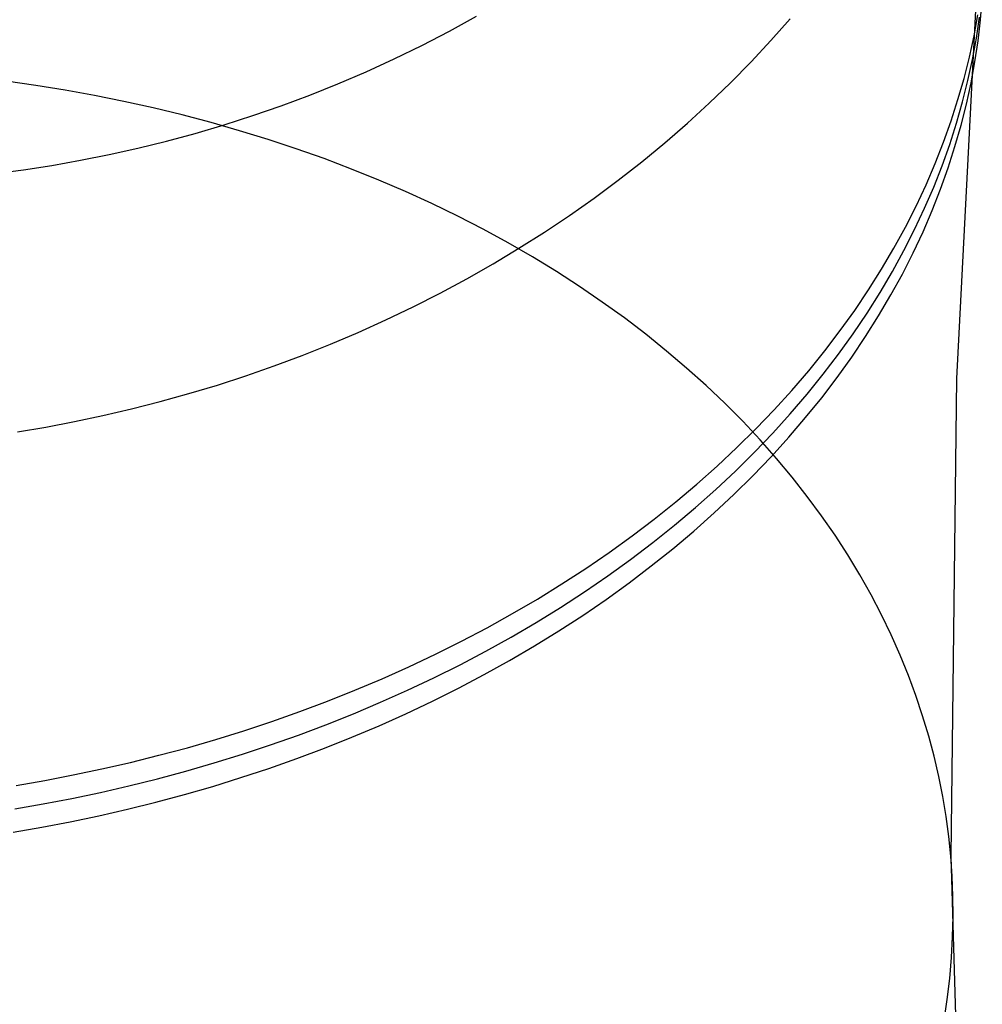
# Model space of a CAD drawing. Extents: x -10 to 451, y 0 to 260.
# Tile 22 of 61: x 66 to 78, y 134 to 146. Entities that reach past the tile are written whole.
import ezdxf

# ---------------------------------------------------------------- set-up
doc = ezdxf.new("R2010")
doc.units = 0
doc.layers.add('LIVELLO_04', color=200, linetype='CONTINUOUS')

msp = doc.modelspace()

# ---------------------------------------------------------------- linework, layer by layer
at = {"layer": 'LIVELLO_04'}
for p, q in [((77.507, 147.67, 718.382), (77.2, 141.746, 724.287)), ((77.496, 146.165, 716.887), (77.518, 146.421, 717.141)), ((70.958, 146.025, 694.98), (71.293, 146.209, 695.059)), ((74.917, 145.911, 704.01), (75.154, 146.179, 704.19)), ((77.417, 145.967, 715.54), (77.464, 146.227, 715.798)), ((77.446, 145.938, 716.086), (77.485, 146.197, 716.343)), ((77.466, 145.908, 716.632), (77.496, 146.165, 716.887)), ((70.62, 145.85, 694.904), (70.958, 146.025, 694.98)), ((74.672, 145.648, 703.833), (74.917, 145.911, 704.01)), ((77.36, 145.706, 715.281), (77.417, 145.967, 715.54)), ((77.398, 145.678, 715.828), (77.446, 145.938, 716.086)), ((77.427, 145.649, 716.375), (77.466, 145.908, 716.632)), ((70.278, 145.684, 694.832), (70.62, 145.85, 694.904)), ((69.934, 145.526, 694.763), (70.278, 145.684, 694.832)), ((77.294, 145.444, 715.021), (77.36, 145.706, 715.281)), ((77.342, 145.417, 715.57), (77.398, 145.678, 715.828)), ((74.418, 145.39, 703.66), (74.672, 145.648, 703.833)), ((77.38, 145.389, 716.117), (77.427, 145.649, 716.375)), ((69.587, 145.378, 694.698), (69.934, 145.526, 694.763)), ((77.219, 145.182, 714.761), (77.294, 145.444, 715.021)), ((77.276, 145.155, 715.31), (77.342, 145.417, 715.57)), ((65.867, 145.358, 740.542), (65.504, 145.41, 740.625)), ((66.229, 145.299, 740.452), (65.867, 145.358, 740.542)), ((66.591, 145.234, 740.355), (66.229, 145.299, 740.452)), ((69.239, 145.238, 694.637), (69.587, 145.378, 694.698)), ((74.157, 145.138, 703.491), (74.418, 145.39, 703.66)), ((77.323, 145.128, 715.858), (77.38, 145.389, 716.117)), ((66.952, 145.161, 740.251), (66.591, 145.234, 740.355)), ((68.888, 145.107, 694.579), (69.239, 145.238, 694.637)), ((77.135, 144.92, 714.501), (77.219, 145.182, 714.761)), ((67.311, 145.081, 740.141), (66.952, 145.161, 740.251)), ((67.668, 144.995, 740.023), (67.311, 145.081, 740.141)), ((68.537, 144.985, 694.525), (68.888, 145.107, 694.579)), ((73.888, 144.892, 703.325), (74.157, 145.138, 703.491)), ((77.201, 144.893, 715.05), (77.276, 145.155, 715.31)), ((77.257, 144.867, 715.598), (77.323, 145.128, 715.858)), ((68.024, 144.901, 739.899), (67.668, 144.995, 740.023)), ((68.184, 144.872, 694.475), (68.537, 144.985, 694.525)), ((67.83, 144.767, 694.428), (68.184, 144.872, 694.475)), ((68.376, 144.8, 739.768), (68.024, 144.901, 739.899)), ((73.611, 144.652, 703.163), (73.888, 144.892, 703.325)), ((77.041, 144.657, 714.241), (77.135, 144.92, 714.501)), ((77.117, 144.631, 714.789), (77.201, 144.893, 715.05)), ((77.182, 144.604, 715.338), (77.257, 144.867, 715.598)), ((67.477, 144.671, 694.384), (67.83, 144.767, 694.428)), ((68.726, 144.692, 739.631), (68.376, 144.8, 739.768)), ((69.073, 144.578, 739.487), (68.726, 144.692, 739.631)), ((66.77, 144.505, 694.308), (67.123, 144.584, 694.345)), ((67.123, 144.584, 694.345), (67.477, 144.671, 694.384)), ((69.415, 144.456, 739.336), (69.073, 144.578, 739.487)), ((73.328, 144.418, 703.006), (73.611, 144.652, 703.163)), ((76.938, 144.395, 713.981), (77.041, 144.657, 714.241)), ((77.023, 144.368, 714.529), (77.117, 144.631, 714.789)), ((77.098, 144.342, 715.078), (77.182, 144.604, 715.338)), ((66.418, 144.435, 694.276), (66.77, 144.505, 694.308)), ((69.754, 144.327, 739.179), (69.415, 144.456, 739.336)), ((65.716, 144.319, 694.22), (66.066, 144.373, 694.246)), ((66.066, 144.373, 694.246), (66.418, 144.435, 694.276)), ((70.088, 144.192, 739.015), (69.754, 144.327, 739.179)), ((73.037, 144.191, 702.852), (73.328, 144.418, 703.006)), ((76.826, 144.133, 713.721), (76.938, 144.395, 713.981)), ((76.92, 144.106, 714.269), (77.023, 144.368, 714.529)), ((77.005, 144.079, 714.818), (77.098, 144.342, 715.078)), ((65.367, 144.273, 694.198), (65.716, 144.319, 694.22)), ((70.418, 144.05, 738.845), (70.088, 144.192, 739.015)), ((72.741, 143.97, 702.704), (73.037, 144.191, 702.852)), ((76.703, 143.872, 713.462), (76.826, 144.133, 713.721)), ((76.807, 143.844, 714.01), (76.92, 144.106, 714.269)), ((70.742, 143.902, 738.67), (70.418, 144.05, 738.845)), ((72.438, 143.757, 702.559), (72.741, 143.97, 702.704)), ((76.901, 143.817, 714.558), (77.005, 144.079, 714.818)), ((71.061, 143.747, 738.488), (70.742, 143.902, 738.67)), ((76.571, 143.612, 713.204), (76.703, 143.872, 713.462)), ((76.685, 143.583, 713.751), (76.807, 143.844, 714.01)), ((71.374, 143.585, 738.3), (71.061, 143.747, 738.488)), ((72.129, 143.55, 702.42), (72.438, 143.757, 702.559)), ((76.789, 143.555, 714.298), (76.901, 143.817, 714.558)), ((76.43, 143.353, 712.948), (76.571, 143.612, 713.204)), ((71.681, 143.418, 738.107), (71.374, 143.585, 738.3)), ((71.815, 143.351, 702.285), (72.129, 143.55, 702.42)), ((76.553, 143.323, 713.493), (76.685, 143.583, 713.751)), ((76.666, 143.294, 714.039), (76.789, 143.555, 714.298)), ((71.982, 143.244, 737.908), (71.681, 143.418, 738.107)), ((76.279, 143.096, 712.693), (76.43, 143.353, 712.948)), ((71.496, 143.159, 702.156), (71.815, 143.351, 702.285)), ((72.275, 143.065, 737.705), (71.982, 143.244, 737.908)), ((76.411, 143.064, 713.237), (76.553, 143.323, 713.493)), ((76.535, 143.034, 713.782), (76.666, 143.294, 714.039)), ((71.172, 142.975, 702.031), (71.496, 143.159, 702.156)), ((72.562, 142.88, 737.496), (72.275, 143.065, 737.705)), ((76.118, 142.841, 712.44), (76.279, 143.096, 712.693)), ((76.26, 142.807, 712.982), (76.411, 143.064, 713.237)), ((76.393, 142.776, 713.525), (76.535, 143.034, 713.782)), ((70.843, 142.798, 701.911), (71.172, 142.975, 702.031)), ((72.841, 142.689, 737.282), (72.562, 142.88, 737.496)), ((70.511, 142.629, 701.797), (70.843, 142.798, 701.911)), ((75.948, 142.587, 712.189), (76.118, 142.841, 712.44)), ((76.1, 142.552, 712.729), (76.26, 142.807, 712.982)), ((76.242, 142.518, 713.27), (76.393, 142.776, 713.525)), ((70.175, 142.468, 701.687), (70.511, 142.629, 701.797)), ((73.112, 142.493, 737.064), (72.841, 142.689, 737.282)), ((75.768, 142.337, 711.941), (75.948, 142.587, 712.189)), ((75.929, 142.299, 712.478), (76.1, 142.552, 712.729)), ((76.081, 142.263, 713.017), (76.242, 142.518, 713.27)), ((69.835, 142.314, 701.583), (70.175, 142.468, 701.687)), ((73.376, 142.292, 736.841), (73.112, 142.493, 737.064)), ((69.493, 142.169, 701.484), (69.835, 142.314, 701.583)), ((73.632, 142.086, 736.615), (73.376, 142.292, 736.841)), ((75.579, 142.088, 711.695), (75.768, 142.337, 711.941)), ((75.75, 142.048, 712.229), (75.929, 142.299, 712.478)), ((75.911, 142.01, 712.766), (76.081, 142.263, 713.017)), ((69.148, 142.031, 701.391), (69.493, 142.169, 701.484)), ((68.801, 141.902, 701.302), (69.148, 142.031, 701.391)), ((73.879, 141.876, 736.384), (73.632, 142.086, 736.615)), ((75.381, 141.843, 711.452), (75.579, 142.088, 711.695)), ((75.561, 141.799, 711.983), (75.75, 142.048, 712.229)), ((68.453, 141.78, 701.219), (68.801, 141.902, 701.302)), ((75.731, 141.759, 712.518), (75.911, 142.01, 712.766)), ((68.102, 141.667, 701.142), (68.453, 141.78, 701.219)), ((74.118, 141.661, 736.15), (73.879, 141.876, 736.384)), ((75.173, 141.601, 711.212), (75.381, 141.843, 711.452)), ((75.362, 141.554, 711.741), (75.561, 141.799, 711.983)), ((67.751, 141.561, 701.069), (68.102, 141.667, 701.142)), ((74.348, 141.442, 735.913), (74.118, 141.661, 736.15)), ((75.542, 141.51, 712.272), (75.731, 141.759, 712.518)), ((77.2, 141.746, 724.287), (77.13, 135.863, 730.13)), ((67.399, 141.463, 701.002), (67.751, 141.561, 701.069)), ((74.957, 141.362, 710.976), (75.173, 141.601, 711.212)), ((75.155, 141.312, 711.501), (75.362, 141.554, 711.741)), ((67.047, 141.373, 700.94), (67.399, 141.463, 701.002)), ((74.57, 141.22, 735.672), (74.348, 141.442, 735.913)), ((75.344, 141.265, 712.029), (75.542, 141.51, 712.272)), ((66.342, 141.216, 700.831), (66.694, 141.291, 700.883)), ((66.694, 141.291, 700.883), (67.047, 141.373, 700.94)), ((74.732, 141.127, 710.743), (74.957, 141.362, 710.976)), ((74.938, 141.073, 711.265), (75.155, 141.312, 711.501)), ((65.99, 141.149, 700.785), (66.342, 141.216, 700.831)), ((74.782, 140.993, 735.429), (74.57, 141.22, 735.672)), ((75.136, 141.023, 711.789), (75.344, 141.265, 712.029)), ((65.64, 141.09, 700.743), (65.99, 141.149, 700.785)), ((74.498, 140.896, 710.515), (74.732, 141.127, 710.743)), ((74.713, 140.838, 711.032), (74.938, 141.073, 711.265)), ((74.985, 140.764, 735.183), (74.782, 140.993, 735.429)), ((74.92, 140.784, 711.553), (75.136, 141.023, 711.789)), ((74.255, 140.669, 710.29), (74.498, 140.896, 710.515)), ((74.479, 140.607, 710.803), (74.713, 140.838, 711.032)), ((74.695, 140.549, 711.321), (74.92, 140.784, 711.553)), ((75.179, 140.531, 734.935), (74.985, 140.764, 735.183)), ((74.005, 140.446, 710.07), (74.255, 140.669, 710.29)), ((74.237, 140.38, 710.579), (74.479, 140.607, 710.803)), ((73.746, 140.228, 709.855), (74.005, 140.446, 710.07)), ((74.461, 140.318, 711.092), (74.695, 140.549, 711.321)), ((75.364, 140.295, 734.685), (75.179, 140.531, 734.935)), ((73.986, 140.157, 710.359), (74.237, 140.38, 710.579)), ((73.48, 140.015, 709.645), (73.746, 140.228, 709.855)), ((74.218, 140.091, 710.867), (74.461, 140.318, 711.092)), ((75.54, 140.057, 734.433), (75.364, 140.295, 734.685)), ((73.728, 139.94, 710.144), (73.986, 140.157, 710.359)), ((73.968, 139.868, 710.647), (74.218, 140.091, 710.867)), ((73.207, 139.808, 709.439), (73.48, 140.015, 709.645)), ((75.706, 139.817, 734.18), (75.54, 140.057, 734.433)), ((73.462, 139.727, 709.933), (73.728, 139.94, 710.144)), ((73.709, 139.651, 710.432), (73.968, 139.868, 710.647)), ((72.926, 139.605, 709.239), (73.207, 139.808, 709.439)), ((73.188, 139.519, 709.728), (73.462, 139.727, 709.933)), ((75.863, 139.574, 733.926), (75.706, 139.817, 734.18)), ((72.638, 139.408, 709.045), (72.926, 139.605, 709.239)), ((73.443, 139.438, 710.222), (73.709, 139.651, 710.432)), ((72.907, 139.316, 709.528), (73.188, 139.519, 709.728)), ((76.011, 139.33, 733.67), (75.863, 139.574, 733.926)), ((72.344, 139.217, 708.856), (72.638, 139.408, 709.045)), ((73.17, 139.23, 710.016), (73.443, 139.438, 710.222)), ((72.62, 139.119, 709.333), (72.907, 139.316, 709.528)), ((72.889, 139.027, 709.816), (73.17, 139.23, 710.016)), ((76.149, 139.084, 733.414), (76.011, 139.33, 733.67)), ((72.043, 139.031, 708.673), (72.344, 139.217, 708.856)), ((72.325, 138.928, 709.144), (72.62, 139.119, 709.333)), ((71.737, 138.851, 708.495), (72.043, 139.031, 708.673)), ((72.601, 138.83, 709.622), (72.889, 139.027, 709.816)), ((76.278, 138.837, 733.158), (76.149, 139.084, 733.414)), ((72.025, 138.742, 708.961), (72.325, 138.928, 709.144)), ((71.425, 138.678, 708.324), (71.737, 138.851, 708.495)), ((72.307, 138.639, 709.433), (72.601, 138.83, 709.622)), ((76.397, 138.589, 732.901), (76.278, 138.837, 733.158)), ((71.108, 138.511, 708.159), (71.425, 138.678, 708.324)), ((71.719, 138.563, 708.784), (72.025, 138.742, 708.961)), ((72.007, 138.453, 709.25), (72.307, 138.639, 709.433)), ((70.786, 138.35, 708.001), (71.108, 138.511, 708.159)), ((71.407, 138.389, 708.613), (71.719, 138.563, 708.784)), ((76.508, 138.341, 732.644), (76.397, 138.589, 732.901)), ((71.09, 138.222, 708.448), (71.407, 138.389, 708.613)), ((71.7, 138.274, 709.072), (72.007, 138.453, 709.25)), ((70.46, 138.196, 707.849), (70.786, 138.35, 708.001)), ((71.388, 138.1, 708.901), (71.7, 138.274, 709.072)), ((76.609, 138.091, 732.388), (76.508, 138.341, 732.644)), ((70.13, 138.048, 707.703), (70.46, 138.196, 707.849)), ((70.768, 138.061, 708.29), (71.09, 138.222, 708.448)), ((69.795, 137.907, 707.564), (70.13, 138.048, 707.703)), ((70.442, 137.907, 708.138), (70.768, 138.061, 708.29)), ((71.071, 137.933, 708.737), (71.388, 138.1, 708.901)), ((76.701, 137.842, 732.132), (76.609, 138.091, 732.388)), ((69.458, 137.772, 707.432), (69.795, 137.907, 707.564)), ((70.111, 137.759, 707.992), (70.442, 137.907, 708.138)), ((70.75, 137.772, 708.578), (71.071, 137.933, 708.737)), ((76.784, 137.592, 731.877), (76.701, 137.842, 732.132)), ((69.117, 137.644, 707.307), (69.458, 137.772, 707.432)), ((69.777, 137.618, 707.853), (70.111, 137.759, 707.992)), ((70.423, 137.618, 708.426), (70.75, 137.772, 708.578)), ((68.774, 137.523, 707.188), (69.117, 137.644, 707.307)), ((69.439, 137.483, 707.721), (69.777, 137.618, 707.853)), ((70.093, 137.47, 708.281), (70.423, 137.618, 708.426)), ((76.859, 137.343, 731.623), (76.784, 137.592, 731.877)), ((68.429, 137.409, 707.076), (68.774, 137.523, 707.188)), ((69.099, 137.355, 707.595), (69.439, 137.483, 707.721)), ((69.759, 137.329, 708.142), (70.093, 137.47, 708.281)), ((67.733, 137.2, 706.871), (68.082, 137.301, 706.97)), ((68.082, 137.301, 706.97), (68.429, 137.409, 707.076)), ((68.756, 137.234, 707.476), (69.099, 137.355, 707.595)), ((69.421, 137.194, 708.009), (69.759, 137.329, 708.142)), ((76.925, 137.094, 731.37), (76.859, 137.343, 731.623)), ((67.383, 137.106, 706.779), (67.733, 137.2, 706.871)), ((68.41, 137.12, 707.364), (68.756, 137.234, 707.476)), ((69.081, 137.066, 707.884), (69.421, 137.194, 708.009)), ((67.032, 137.019, 706.694), (67.383, 137.106, 706.779)), ((68.063, 137.012, 707.259), (68.41, 137.12, 707.364)), ((68.737, 136.945, 707.765), (69.081, 137.066, 707.884)), ((76.982, 136.846, 731.119), (76.925, 137.094, 731.37)), ((66.329, 136.864, 706.543), (66.681, 136.938, 706.615)), ((66.681, 136.938, 706.615), (67.032, 137.019, 706.694)), ((67.714, 136.912, 707.16), (68.063, 137.012, 707.259)), ((68.392, 136.831, 707.653), (68.737, 136.945, 707.765)), ((65.978, 136.797, 706.477), (66.329, 136.864, 706.543)), ((67.013, 136.73, 706.982), (67.364, 136.818, 707.068)), ((67.364, 136.818, 707.068), (67.714, 136.912, 707.16)), ((68.045, 136.723, 707.547), (68.392, 136.831, 707.653)), ((77.031, 136.598, 730.869), (76.982, 136.846, 731.119)), ((65.627, 136.736, 706.418), (65.978, 136.797, 706.477)), ((66.662, 136.649, 706.904), (67.013, 136.73, 706.982)), ((67.696, 136.623, 707.448), (68.045, 136.723, 707.547)), ((65.959, 136.508, 706.766), (66.311, 136.575, 706.831)), ((66.311, 136.575, 706.831), (66.662, 136.649, 706.904)), ((67.346, 136.529, 707.356), (67.696, 136.623, 707.448)), ((77.072, 136.352, 730.62), (77.031, 136.598, 730.869)), ((65.609, 136.447, 706.706), (65.959, 136.508, 706.766)), ((66.644, 136.361, 707.192), (66.995, 136.441, 707.271)), ((66.995, 136.441, 707.271), (67.346, 136.529, 707.356)), ((66.292, 136.286, 707.12), (66.644, 136.361, 707.192)), ((77.105, 136.107, 730.374), (77.072, 136.352, 730.62)), ((65.59, 136.158, 706.995), (65.941, 136.219, 707.054)), ((65.941, 136.219, 707.054), (66.292, 136.286, 707.12)), ((77.13, 135.863, 730.13), (77.105, 136.107, 730.374)), ((77.13, 135.863, 730.13), (77.295, 130.338, 735.598)), ((77.147, 135.618, 729.885), (77.13, 135.863, 730.13)), ((77.157, 135.371, 729.639), (77.147, 135.618, 729.885)), ((77.159, 135.121, 729.391), (77.157, 135.371, 729.639)), ((77.153, 134.869, 729.141), (77.159, 135.121, 729.391)), ((77.14, 134.614, 728.889), (77.153, 134.869, 729.141)), ((77.118, 134.357, 728.636), (77.14, 134.614, 728.889)), ((77.087, 134.099, 728.382), (77.118, 134.357, 728.636)), ((77.048, 133.838, 728.127), (77.087, 134.099, 728.382))]:
    msp.add_line(p, q, dxfattribs=at)

doc.saveas('drawing.dxf')
